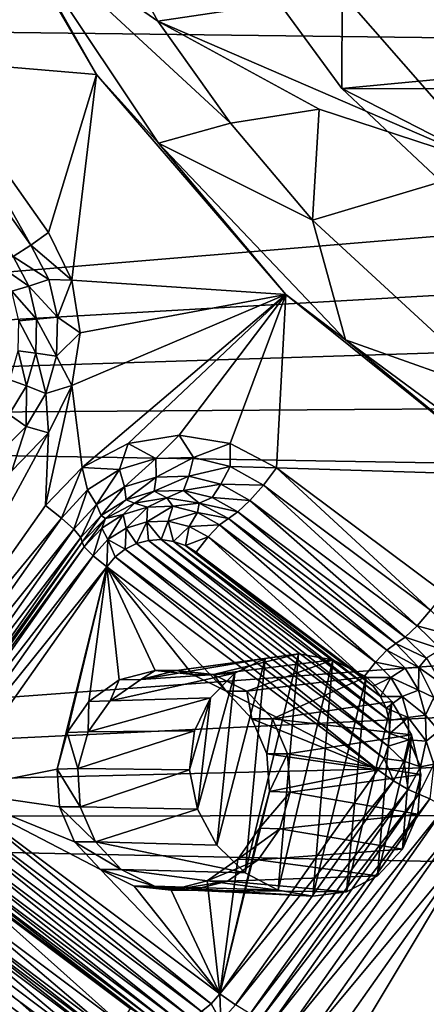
# Model space of a CAD drawing. Header units: metres. Extents: x -237 to 25, y -25 to 25.
# Tile 7 of 165: x -226.36 to -224.45, y -8.81 to -4.19. Entities that reach past the tile are written whole.
import ezdxf

# ---------------------------------------------------------------- set-up
doc = ezdxf.new("R2010")
doc.units = ezdxf.units.M
doc.layers.add('solid_10481232', color=7, linetype='CONTINUOUS')

msp = doc.modelspace()

# ---------------------------------------------------------------- linework, layer by layer
at = {"layer": 'solid_10481232'}
for points in [[(-226.284027, -3.161067, 87.079498), (-225.714462, -4.199162, 86.937492), (-226.421112, -3.708072, 85.363831)], [(-224.849518, -4.069037, 86.721832), (-225.714462, -4.199162, 86.937492), (-226.284027, -3.161067, 87.079498)], [(-226.797516, -4.38144, 85.350739), (-226.690857, -3.267481, 85.324142), (-226.001709, -4.448586, 85.152321)], [(-226.421112, -3.708072, 85.363831), (-226.001709, -4.448586, 85.152321), (-226.690857, -3.267481, 85.324142)], [(-225.572693, -3.52746, 85.364845), (-224.849701, -4.513992, 85.184586), (-224.849518, -4.069037, 86.721832)], [(-225.572693, -3.52746, 85.364845), (-214.523148, -3.534873, 82.609886), (-224.849701, -4.513992, 85.184586)], [(-224.849701, -4.513992, 85.184586), (-214.523148, -3.534873, 82.609886), (-215.246994, -4.520023, 82.790359)], [(-226.421112, -3.708072, 85.363831), (-225.710175, -4.77138, 85.186569), (-226.001709, -4.448586, 85.152321)], [(-225.373154, -4.67687, 86.855171), (-225.710175, -4.77138, 85.186569), (-226.421112, -3.708072, 85.363831)], [(-225.714462, -4.199162, 86.937492), (-225.373154, -4.67687, 86.855171), (-226.421112, -3.708072, 85.363831)], [(-214.643524, -4.395231, 180.624695), (-214.787689, -3.866384, 180.660629), (-235.711258, -4.138214, 96.438278)], [(-224.849518, -4.069037, 86.721832), (-224.139801, -4.879439, 86.544884), (-225.714462, -4.199162, 86.937492)], [(-224.849701, -4.513992, 85.184586), (-224.139801, -4.879439, 86.544884), (-224.849518, -4.069037, 86.721832)], [(-214.643524, -4.395231, 180.624695), (-235.711258, -4.138214, 96.438278), (-235.036087, -6.092565, 96.269989)], [(-224.95639, -4.611234, 86.748482), (-225.373154, -4.67687, 86.855171), (-225.714462, -4.199162, 86.937492)], [(-224.139801, -4.879439, 86.544884), (-224.95639, -4.611234, 86.748482), (-225.714462, -4.199162, 86.937492)], [(-226.880798, -4.440638, 85.353554), (-226.797516, -4.38144, 85.350739), (-226.310471, -5.249654, 85.211357)], [(-226.227188, -5.190456, 85.208542), (-226.797516, -4.38144, 85.350739), (-226.001709, -4.448586, 85.152321)], [(-226.310471, -5.249654, 85.211357), (-226.797516, -4.38144, 85.350739), (-226.227188, -5.190456, 85.208542)], [(-214.481216, -4.91782, 180.584244), (-214.643524, -4.395231, 180.624695), (-235.036087, -6.092565, 96.269989)], [(-226.880798, -4.440638, 85.353554), (-226.310471, -5.249654, 85.211357), (-226.392578, -5.302028, 85.180016)], [(-226.116699, -5.414333, 85.180992), (-226.227188, -5.190456, 85.208542), (-226.001709, -4.448586, 85.152321)], [(-226.116699, -5.414333, 85.180992), (-226.001709, -4.448586, 85.152321), (-225.113678, -5.481522, 84.930908)], [(-225.710175, -4.77138, 85.186569), (-225.113678, -5.481522, 84.930908), (-226.001709, -4.448586, 85.152321)], [(-224.849701, -4.513992, 85.184586), (-223.962814, -5.347099, 84.963455), (-224.139801, -4.879439, 86.544884)], [(-224.849701, -4.513992, 85.184586), (-215.246994, -4.520023, 82.790359), (-223.962814, -5.347099, 84.963455)], [(-224.95639, -4.611234, 86.748482), (-224.988571, -5.131973, 86.769295), (-225.373154, -4.67687, 86.855171)], [(-224.139801, -4.879439, 86.544884), (-224.988571, -5.131973, 86.769295), (-224.95639, -4.611234, 86.748482)], [(-225.373154, -4.67687, 86.855171), (-224.988571, -5.131973, 86.769295), (-225.710175, -4.77138, 85.186569)], [(-225.710175, -4.77138, 85.186569), (-224.832794, -5.693244, 84.967819), (-225.113678, -5.481522, 84.930908)], [(-224.988571, -5.131973, 86.769295), (-224.832794, -5.693244, 84.967819), (-225.710175, -4.77138, 85.186569)], [(-224.139801, -4.879439, 86.544884), (-224.093445, -5.956494, 86.590263), (-224.988571, -5.131973, 86.769295)], [(-214.300674, -5.434528, 180.539246), (-214.481216, -4.91782, 180.584244), (-235.036087, -6.092565, 96.269989)], [(-224.988571, -5.131973, 86.769295), (-224.093445, -5.956494, 86.590263), (-224.832794, -5.693244, 84.967819)], [(-226.310471, -5.249654, 85.211357), (-226.227188, -5.190456, 85.208542), (-226.116699, -5.414333, 85.180992)], [(-226.310471, -5.249654, 85.211357), (-226.225952, -5.410083, 85.190285), (-226.392578, -5.302028, 85.180016)], [(-226.310471, -5.249654, 85.211357), (-226.116699, -5.414333, 85.180992), (-226.225952, -5.410083, 85.190285)], [(-226.392578, -5.302028, 85.180016), (-226.318817, -5.442015, 85.161629), (-226.463882, -5.341425, 85.118134)], [(-226.225952, -5.410083, 85.190285), (-226.318817, -5.442015, 85.161629), (-226.392578, -5.302028, 85.180016)], [(-226.318817, -5.442015, 85.161629), (-226.398239, -5.466035, 85.101768), (-226.463882, -5.341425, 85.118134)], [(-214.101959, -5.944853, 180.489716), (-214.300674, -5.434528, 180.539246), (-235.036087, -6.092565, 96.269989)], [(-226.318817, -5.442015, 85.161629), (-226.282745, -5.596903, 85.152634), (-226.398239, -5.466035, 85.101768)], [(-226.225952, -5.410083, 85.190285), (-226.184601, -5.587589, 85.179977), (-226.318817, -5.442015, 85.161629)], [(-226.184601, -5.587589, 85.179977), (-226.282745, -5.596903, 85.152634), (-226.318817, -5.442015, 85.161629)], [(-226.225952, -5.410083, 85.190285), (-226.116699, -5.414333, 85.180992), (-226.184601, -5.587589, 85.179977)], [(-226.184601, -5.587589, 85.179977), (-226.116699, -5.414333, 85.180992), (-226.078964, -5.661307, 85.171585)], [(-226.078964, -5.661307, 85.171585), (-226.116699, -5.414333, 85.180992), (-225.113678, -5.481522, 84.930908)], [(-226.282745, -5.596903, 85.152634), (-226.366119, -5.603909, 85.093758), (-226.398239, -5.466035, 85.101768)], [(-226.116776, -5.9073, 85.181007), (-226.078964, -5.661307, 85.171585), (-225.113678, -5.481522, 84.930908)], [(-226.068802, -6.29292, 85.169044), (-226.116776, -5.9073, 85.181007), (-225.113678, -5.481522, 84.930908)], [(-225.852539, -6.179614, 85.115128), (-226.068802, -6.29292, 85.169044), (-225.113678, -5.481522, 84.930908)], [(-225.613861, -6.140653, 85.055618), (-225.852539, -6.179614, 85.115128), (-225.113678, -5.481522, 84.930908)], [(-225.374222, -6.179543, 84.995872), (-225.613861, -6.140653, 85.055618), (-225.113678, -5.481522, 84.930908)], [(-225.156998, -6.293418, 84.941711), (-225.374222, -6.179543, 84.995872), (-225.113678, -5.481522, 84.930908)], [(-225.156998, -6.293418, 84.941711), (-225.113678, -5.481522, 84.930908), (-224.058655, -6.328978, 84.667862)], [(-224.832794, -5.693244, 84.967819), (-224.058655, -6.328978, 84.667862), (-225.113678, -5.481522, 84.930908)], [(-226.184601, -5.587589, 85.179977), (-226.18924, -5.770077, 85.181129), (-226.282745, -5.596903, 85.152634)], [(-226.184601, -5.587589, 85.179977), (-226.078964, -5.661307, 85.171585), (-226.18924, -5.770077, 85.181129)], [(-226.286789, -5.756139, 85.153641), (-226.36972, -5.745653, 85.094658), (-226.366119, -5.603909, 85.093758)], [(-226.282745, -5.596903, 85.152634), (-226.286789, -5.756139, 85.153641), (-226.366119, -5.603909, 85.093758)], [(-226.18924, -5.770077, 85.181129), (-226.286789, -5.756139, 85.153641), (-226.282745, -5.596903, 85.152634)], [(-226.18924, -5.770077, 85.181129), (-226.078964, -5.661307, 85.171585), (-226.116776, -5.9073, 85.181007)], [(-224.832794, -5.693244, 84.967819), (-223.815002, -6.446337, 84.71405), (-224.058655, -6.328978, 84.667862)], [(-224.093445, -5.956494, 86.590263), (-223.815002, -6.446337, 84.71405), (-224.832794, -5.693244, 84.967819)], [(-226.330688, -5.908869, 85.164581), (-226.408798, -5.881607, 85.104401), (-226.36972, -5.745653, 85.094658)], [(-226.286789, -5.756139, 85.153641), (-226.330688, -5.908869, 85.164581), (-226.36972, -5.745653, 85.094658)], [(-226.239548, -5.94511, 85.193672), (-226.330688, -5.908869, 85.164581), (-226.286789, -5.756139, 85.153641)], [(-226.18924, -5.770077, 85.181129), (-226.239548, -5.94511, 85.193672), (-226.286789, -5.756139, 85.153641)], [(-226.18924, -5.770077, 85.181129), (-226.116776, -5.9073, 85.181007), (-226.239548, -5.94511, 85.193672)], [(-226.330688, -5.908869, 85.164581), (-226.411438, -6.044686, 85.184723), (-226.408798, -5.881607, 85.104401)], [(-226.332092, -6.10076, 85.216751), (-226.411438, -6.044686, 85.184723), (-226.330688, -5.908869, 85.164581)], [(-226.239548, -5.94511, 85.193672), (-226.332092, -6.10076, 85.216751), (-226.330688, -5.908869, 85.164581)], [(-226.241241, -6.470403, 85.212044), (-226.226715, -6.130169, 85.20842), (-226.116776, -5.9073, 85.181007)], [(-226.068802, -6.29292, 85.169044), (-226.241241, -6.470403, 85.212044), (-226.116776, -5.9073, 85.181007)], [(-226.239548, -5.94511, 85.193672), (-226.116776, -5.9073, 85.181007), (-226.226715, -6.130169, 85.20842)], [(-213.885437, -6.447666, 180.435745), (-214.101959, -5.944853, 180.489716), (-235.036087, -6.092565, 96.269989)], [(-226.239548, -5.94511, 85.193672), (-226.226715, -6.130169, 85.20842), (-226.332092, -6.10076, 85.216751)], [(-226.332092, -6.10076, 85.216751), (-226.460571, -6.22642, 85.248787), (-226.411438, -6.044686, 85.184723)], [(-213.885437, -6.447666, 180.435745), (-235.036087, -6.092565, 96.269989), (-234.108414, -7.937354, 96.03875)], [(-226.982666, -7.522125, 85.396904), (-226.398926, -6.307899, 85.251358), (-226.226715, -6.130169, 85.20842)], [(-226.241241, -6.470403, 85.212044), (-226.982666, -7.522125, 85.396904), (-226.226715, -6.130169, 85.20842)], [(-226.332092, -6.10076, 85.216751), (-226.398926, -6.307899, 85.251358), (-226.460571, -6.22642, 85.248787)], [(-226.332092, -6.10076, 85.216751), (-226.226715, -6.130169, 85.20842), (-226.398926, -6.307899, 85.251358)], [(-225.723618, -6.249954, 85.065041), (-225.852539, -6.179614, 85.115128), (-225.613861, -6.140653, 85.055618)], [(-225.723618, -6.249954, 85.065041), (-225.613861, -6.140653, 85.055618), (-225.546539, -6.245175, 85.020889)], [(-225.546539, -6.245175, 85.020889), (-225.613861, -6.140653, 85.055618), (-225.374222, -6.179543, 84.995872)], [(-225.893448, -6.301801, 85.107384), (-226.068802, -6.29292, 85.169044), (-225.852539, -6.179614, 85.115128)], [(-225.893448, -6.301801, 85.107384), (-225.852539, -6.179614, 85.115128), (-225.723618, -6.249954, 85.065041)], [(-225.546539, -6.245175, 85.020889), (-225.374222, -6.179543, 84.995872), (-225.374313, -6.287791, 84.977951)], [(-225.374313, -6.287791, 84.977951), (-225.374222, -6.179543, 84.995872), (-225.156998, -6.293418, 84.941711)], [(-225.893448, -6.301801, 85.107384), (-225.723618, -6.249954, 85.065041), (-225.870438, -6.383201, 85.049835)], [(-225.723618, -6.249954, 85.065041), (-225.722244, -6.33796, 85.012886), (-225.870438, -6.383201, 85.049835)], [(-225.723618, -6.249954, 85.065041), (-225.546539, -6.245175, 85.020889), (-225.722244, -6.33796, 85.012886)], [(-225.546539, -6.245175, 85.020889), (-225.567749, -6.33379, 84.974365), (-225.722244, -6.33796, 85.012886)], [(-225.546539, -6.245175, 85.020889), (-225.374313, -6.287791, 84.977951), (-225.567749, -6.33379, 84.974365)], [(-226.166397, -6.529601, 85.175438), (-226.241241, -6.470403, 85.212044), (-226.068802, -6.29292, 85.169044)], [(-226.166397, -6.529601, 85.175438), (-226.068802, -6.29292, 85.169044), (-226.044479, -6.397183, 85.145035)], [(-226.044479, -6.397183, 85.145035), (-226.068802, -6.29292, 85.169044), (-225.893448, -6.301801, 85.107384)], [(-226.044479, -6.397183, 85.145035), (-225.893448, -6.301801, 85.107384), (-226.002228, -6.46643, 85.082687)], [(-225.893448, -6.301801, 85.107384), (-225.870438, -6.383201, 85.049835), (-226.002228, -6.46643, 85.082687)], [(-225.374313, -6.287791, 84.977951), (-225.41745, -6.370976, 84.93689), (-225.567749, -6.33379, 84.974365)], [(-225.374313, -6.287791, 84.977951), (-225.218643, -6.374897, 84.93914), (-225.41745, -6.370976, 84.93689)], [(-225.374313, -6.287791, 84.977951), (-225.156998, -6.293418, 84.941711), (-225.218643, -6.374897, 84.93914)], [(-225.218643, -6.374897, 84.93914), (-225.156998, -6.293418, 84.941711), (-224.433655, -6.962682, 84.743416)], [(-224.372009, -6.881203, 84.745987), (-225.156998, -6.293418, 84.941711), (-224.058655, -6.328978, 84.667862)], [(-224.433655, -6.962682, 84.743416), (-225.156998, -6.293418, 84.941711), (-224.372009, -6.881203, 84.745987)], [(-225.870438, -6.383201, 85.049835), (-225.722244, -6.33796, 85.012886), (-225.862686, -6.444434, 84.968239)], [(-225.722244, -6.33796, 85.012886), (-225.730774, -6.404162, 84.935349), (-225.862686, -6.444434, 84.968239)], [(-225.567749, -6.33379, 84.974365), (-225.593246, -6.400451, 84.901062), (-225.730774, -6.404162, 84.935349)], [(-225.722244, -6.33796, 85.012886), (-225.567749, -6.33379, 84.974365), (-225.730774, -6.404162, 84.935349)], [(-225.567749, -6.33379, 84.974365), (-225.41745, -6.370976, 84.93689), (-225.593246, -6.400451, 84.901062)], [(-225.41745, -6.370976, 84.93689), (-225.459457, -6.433551, 84.867706), (-225.593246, -6.400451, 84.901062)], [(-225.41745, -6.370976, 84.93689), (-225.281631, -6.446982, 84.903023), (-225.459457, -6.433551, 84.867706)], [(-225.41745, -6.370976, 84.93689), (-225.218643, -6.374897, 84.93914), (-225.281631, -6.446982, 84.903023)], [(-225.281631, -6.446982, 84.903023), (-225.218643, -6.374897, 84.93914), (-224.496643, -7.034768, 84.707306)], [(-225.218643, -6.374897, 84.93914), (-224.433655, -6.962682, 84.743416), (-224.496643, -7.034768, 84.707306)], [(-226.166397, -6.529601, 85.175438), (-226.044479, -6.397183, 85.145035), (-226.108612, -6.581975, 85.109215)], [(-226.044479, -6.397183, 85.145035), (-226.002228, -6.46643, 85.082687), (-226.108612, -6.581975, 85.109215)], [(-226.002228, -6.46643, 85.082687), (-225.870438, -6.383201, 85.049835), (-225.979996, -6.51852, 84.99749)], [(-225.870438, -6.383201, 85.049835), (-225.862686, -6.444434, 84.968239), (-225.979996, -6.51852, 84.99749)], [(-225.862686, -6.444434, 84.968239), (-225.730774, -6.404162, 84.935349), (-225.823059, -6.459339, 84.860428)], [(-225.730774, -6.404162, 84.935349), (-225.67131, -6.43457, 84.822594), (-225.823059, -6.459339, 84.860428)], [(-225.730774, -6.404162, 84.935349), (-225.593246, -6.400451, 84.901062), (-225.67131, -6.43457, 84.822594)], [(-225.593246, -6.400451, 84.901062), (-225.519577, -6.459339, 84.784767), (-225.67131, -6.43457, 84.822594)], [(-225.593246, -6.400451, 84.901062), (-225.459457, -6.433551, 84.867706), (-225.519577, -6.459339, 84.784767)], [(-213.650879, -6.943264, 180.377274), (-213.885437, -6.447666, 180.435745), (-234.108414, -7.937354, 96.03875)], [(-226.108612, -6.581975, 85.109215), (-226.002228, -6.46643, 85.082687), (-226.074707, -6.621372, 85.021103)], [(-226.002228, -6.46643, 85.082687), (-225.979996, -6.51852, 84.99749), (-226.074707, -6.621372, 85.021103)], [(-225.979996, -6.51852, 84.99749), (-225.862686, -6.444434, 84.968239), (-225.95993, -6.531219, 84.894554)], [(-225.862686, -6.444434, 84.968239), (-225.823059, -6.459339, 84.860428), (-225.95993, -6.531219, 84.894554)], [(-225.876068, -6.512708, 84.788925), (-225.95993, -6.531219, 84.894554), (-225.823059, -6.459339, 84.860428)], [(-225.876068, -6.512708, 84.788925), (-225.823059, -6.459339, 84.860428), (-225.762314, -6.477977, 84.760559)], [(-225.762314, -6.477977, 84.760559), (-225.823059, -6.459339, 84.860428), (-225.67131, -6.43457, 84.822594)], [(-225.762314, -6.477977, 84.760559), (-225.67131, -6.43457, 84.822594), (-225.643692, -6.474776, 84.730988)], [(-225.643692, -6.474776, 84.730988), (-225.67131, -6.43457, 84.822594), (-225.519577, -6.459339, 84.784767)], [(-225.643692, -6.474776, 84.730988), (-225.519577, -6.459339, 84.784767), (-225.52832, -6.503323, 84.702217)], [(-225.52832, -6.503323, 84.702217), (-225.519577, -6.459339, 84.784767), (-225.382706, -6.531219, 84.750633)], [(-225.459457, -6.433551, 84.867706), (-225.338562, -6.501209, 84.837563), (-225.519577, -6.459339, 84.784767)], [(-225.519577, -6.459339, 84.784767), (-225.338562, -6.501209, 84.837563), (-225.382706, -6.531219, 84.750633)], [(-225.459457, -6.433551, 84.867706), (-225.281631, -6.446982, 84.903023), (-225.338562, -6.501209, 84.837563)], [(-225.338562, -6.501209, 84.837563), (-225.281631, -6.446982, 84.903023), (-224.553574, -7.088994, 84.641838)], [(-225.281631, -6.446982, 84.903023), (-224.496643, -7.034768, 84.707306), (-224.553574, -7.088994, 84.641838)], [(-226.166397, -6.529601, 85.175438), (-226.982666, -7.522125, 85.396904), (-226.241241, -6.470403, 85.212044)], [(-225.977234, -6.5766, 84.814148), (-225.95993, -6.531219, 84.894554), (-225.876068, -6.512708, 84.788925)], [(-225.977234, -6.5766, 84.814148), (-225.876068, -6.512708, 84.788925), (-225.948257, -6.631125, 84.747856)], [(-225.876068, -6.512708, 84.788925), (-225.862244, -6.576803, 84.72641), (-225.948257, -6.631125, 84.747856)], [(-225.876068, -6.512708, 84.788925), (-225.762314, -6.477977, 84.760559), (-225.862244, -6.576803, 84.72641)], [(-225.762314, -6.477977, 84.760559), (-225.765518, -6.547275, 84.702293), (-225.862244, -6.576803, 84.72641)], [(-225.643692, -6.474776, 84.730988), (-225.664673, -6.544553, 84.677147), (-225.765518, -6.547275, 84.702293)], [(-225.762314, -6.477977, 84.760559), (-225.643692, -6.474776, 84.730988), (-225.765518, -6.547275, 84.702293)], [(-225.643692, -6.474776, 84.730988), (-225.52832, -6.503323, 84.702217), (-225.664673, -6.544553, 84.677147)], [(-225.52832, -6.503323, 84.702217), (-225.566589, -6.568823, 84.652695), (-225.664673, -6.544553, 84.677147)], [(-225.52832, -6.503323, 84.702217), (-225.424057, -6.561671, 84.676224), (-225.566589, -6.568823, 84.652695)], [(-225.52832, -6.503323, 84.702217), (-225.382706, -6.531219, 84.750633), (-225.424057, -6.561671, 84.676224)], [(-225.338562, -6.501209, 84.837563), (-224.597717, -7.119005, 84.554916), (-225.382706, -6.531219, 84.750633)], [(-225.338562, -6.501209, 84.837563), (-224.553574, -7.088994, 84.641838), (-224.597717, -7.119005, 84.554916)], [(-226.907822, -7.581323, 85.360298), (-226.982666, -7.522125, 85.396904), (-226.166397, -6.529601, 85.175438)], [(-226.907822, -7.581323, 85.360298), (-226.166397, -6.529601, 85.175438), (-226.108612, -6.581975, 85.109215)], [(-226.074707, -6.621372, 85.021103), (-225.979996, -6.51852, 84.99749), (-226.068573, -6.643176, 84.921646)], [(-225.979996, -6.51852, 84.99749), (-225.95993, -6.531219, 84.894554), (-226.068573, -6.643176, 84.921646)], [(-226.058914, -6.6653, 84.834511), (-226.068573, -6.643176, 84.921646), (-225.95993, -6.531219, 84.894554)], [(-226.058914, -6.6653, 84.834511), (-225.95993, -6.531219, 84.894554), (-225.977234, -6.5766, 84.814148)], [(-225.862244, -6.576803, 84.72641), (-225.765518, -6.547275, 84.702293), (-225.813889, -6.649606, 84.693245)], [(-225.765518, -6.547275, 84.702293), (-225.757095, -6.634412, 84.679085), (-225.813889, -6.649606, 84.693245)], [(-225.765518, -6.547275, 84.702293), (-225.664673, -6.544553, 84.677147), (-225.698532, -6.630773, 84.664482)], [(-225.765518, -6.547275, 84.702293), (-225.698532, -6.630773, 84.664482), (-225.757095, -6.634412, 84.679085)], [(-225.664673, -6.544553, 84.677147), (-225.639954, -6.639088, 84.649879), (-225.698532, -6.630773, 84.664482)], [(-225.664673, -6.544553, 84.677147), (-225.566589, -6.568823, 84.652695), (-225.639954, -6.639088, 84.649879)], [(-225.424057, -6.561671, 84.676224), (-225.382706, -6.531219, 84.750633), (-224.639069, -7.149456, 84.480499)], [(-225.382706, -6.531219, 84.750633), (-224.597717, -7.119005, 84.554916), (-224.639069, -7.149456, 84.480499)], [(-226.850037, -7.633697, 85.294075), (-226.907822, -7.581323, 85.360298), (-226.108612, -6.581975, 85.109215)], [(-226.850037, -7.633697, 85.294075), (-226.108612, -6.581975, 85.109215), (-226.074707, -6.621372, 85.021103)], [(-226.058914, -6.6653, 84.834511), (-225.977234, -6.5766, 84.814148), (-226.0177, -6.70654, 84.765167)], [(-225.977234, -6.5766, 84.814148), (-225.948257, -6.631125, 84.747856), (-226.0177, -6.70654, 84.765167)], [(-225.948257, -6.631125, 84.747856), (-225.862244, -6.576803, 84.72641), (-225.867096, -6.676172, 84.706512)], [(-225.862244, -6.576803, 84.72641), (-225.813889, -6.649606, 84.693245), (-225.867096, -6.676172, 84.706512)], [(-225.566589, -6.568823, 84.652695), (-225.584763, -6.658757, 84.636116), (-225.639954, -6.639088, 84.649879)], [(-225.566589, -6.568823, 84.652695), (-225.477936, -6.618432, 84.630585), (-225.584763, -6.658757, 84.636116)], [(-225.566589, -6.568823, 84.652695), (-225.424057, -6.561671, 84.676224), (-225.477936, -6.618432, 84.630585)], [(-225.477936, -6.618432, 84.630585), (-225.424057, -6.561671, 84.676224), (-224.692947, -7.206217, 84.434868)], [(-225.424057, -6.561671, 84.676224), (-224.639069, -7.149456, 84.480499), (-224.692947, -7.206217, 84.434868)], [(-226.816116, -7.673094, 85.205956), (-226.850037, -7.633697, 85.294075), (-226.074707, -6.621372, 85.021103)], [(-226.816116, -7.673094, 85.205956), (-226.074707, -6.621372, 85.021103), (-226.068573, -6.643176, 84.921646)], [(-226.816116, -7.673094, 85.205956), (-226.068573, -6.643176, 84.921646), (-226.809998, -7.694898, 85.106499)], [(-226.809998, -7.694898, 85.106499), (-226.068573, -6.643176, 84.921646), (-226.058914, -6.6653, 84.834511)], [(-226.0177, -6.70654, 84.765167), (-225.948257, -6.631125, 84.747856), (-225.953445, -6.758358, 84.728043)], [(-225.948257, -6.631125, 84.747856), (-225.913681, -6.712452, 84.718124), (-225.953445, -6.758358, 84.728043)], [(-225.948257, -6.631125, 84.747856), (-225.867096, -6.676172, 84.706512), (-225.913681, -6.712452, 84.718124)], [(-225.867096, -6.676172, 84.706512), (-225.813889, -6.649606, 84.693245), (-224.632446, -7.60064, 84.398682)], [(-225.813889, -6.649606, 84.693245), (-225.757095, -6.634412, 84.679085), (-224.62439, -7.540267, 84.396667)], [(-225.813889, -6.649606, 84.693245), (-224.62439, -7.540267, 84.396667), (-224.632446, -7.60064, 84.398682)], [(-225.757095, -6.634412, 84.679085), (-225.698532, -6.630773, 84.664482), (-224.627914, -7.479907, 84.397552)], [(-225.757095, -6.634412, 84.679085), (-224.627914, -7.479907, 84.397552), (-224.62439, -7.540267, 84.396667)], [(-225.698532, -6.630773, 84.664482), (-224.642654, -7.421379, 84.401222), (-224.627914, -7.479907, 84.397552)], [(-225.698532, -6.630773, 84.664482), (-225.639954, -6.639088, 84.649879), (-224.642654, -7.421379, 84.401222)], [(-225.639954, -6.639088, 84.649879), (-224.668442, -7.366534, 84.407654), (-224.642654, -7.421379, 84.401222)], [(-225.639954, -6.639088, 84.649879), (-225.584763, -6.658757, 84.636116), (-224.668442, -7.366534, 84.407654)], [(-225.477936, -6.618432, 84.630585), (-225.533173, -6.689754, 84.623253), (-225.584763, -6.658757, 84.636116)], [(-225.477936, -6.618432, 84.630585), (-224.748184, -7.277539, 84.427536), (-225.533173, -6.689754, 84.623253)], [(-225.477936, -6.618432, 84.630585), (-224.692947, -7.206217, 84.434868), (-224.748184, -7.277539, 84.427536)], [(-226.800339, -7.717022, 85.019363), (-226.809998, -7.694898, 85.106499), (-226.058914, -6.6653, 84.834511)], [(-226.800339, -7.717022, 85.019363), (-226.058914, -6.6653, 84.834511), (-226.0177, -6.70654, 84.765167)], [(-225.913681, -6.712452, 84.718124), (-225.867096, -6.676172, 84.706512), (-224.651535, -7.657516, 84.403442)], [(-225.867096, -6.676172, 84.706512), (-224.632446, -7.60064, 84.398682), (-224.651535, -7.657516, 84.403442)], [(-225.584763, -6.658757, 84.636116), (-224.703644, -7.318525, 84.416428), (-224.668442, -7.366534, 84.407654)], [(-225.584763, -6.658757, 84.636116), (-225.533173, -6.689754, 84.623253), (-224.703644, -7.318525, 84.416428)], [(-225.533173, -6.689754, 84.623253), (-224.748184, -7.277539, 84.427536), (-224.703644, -7.318525, 84.416428)], [(-226.759125, -7.758262, 84.950027), (-226.800339, -7.717022, 85.019363), (-226.0177, -6.70654, 84.765167)], [(-226.759125, -7.758262, 84.950027), (-226.0177, -6.70654, 84.765167), (-225.953445, -6.758358, 84.728043)], [(-225.953445, -6.758358, 84.728043), (-225.913681, -6.712452, 84.718124), (-224.68161, -7.71069, 84.410934)], [(-225.913681, -6.712452, 84.718124), (-224.651535, -7.657516, 84.403442), (-224.68161, -7.71069, 84.410934)], [(-226.759125, -7.758262, 84.950027), (-225.953445, -6.758358, 84.728043), (-226.69487, -7.81008, 84.912903)], [(-226.186966, -7.707708, 84.786263), (-226.69487, -7.81008, 84.912903), (-225.953445, -6.758358, 84.728043)], [(-226.139572, -7.535398, 84.774452), (-226.186966, -7.707708, 84.786263), (-225.953445, -6.758358, 84.728043)], [(-226.038254, -7.390426, 84.749184), (-226.139572, -7.535398, 84.774452), (-225.953445, -6.758358, 84.728043)], [(-225.894623, -7.289517, 84.713371), (-226.038254, -7.390426, 84.749184), (-225.953445, -6.758358, 84.728043)], [(-225.393539, -7.342342, 84.58844), (-225.953445, -6.758358, 84.728043), (-224.68161, -7.71069, 84.410934)], [(-225.551239, -7.263378, 84.627762), (-225.953445, -6.758358, 84.728043), (-225.393539, -7.342342, 84.58844)], [(-225.725845, -7.245177, 84.671295), (-225.894623, -7.289517, 84.713371), (-225.953445, -6.758358, 84.728043)], [(-225.551239, -7.263378, 84.627762), (-225.725845, -7.245177, 84.671295), (-225.953445, -6.758358, 84.728043)], [(-213.398087, -7.431726, 180.314255), (-213.650879, -6.943264, 180.377274), (-234.108414, -7.937354, 96.03875)], [(-224.433655, -6.962682, 84.743416), (-224.305176, -7.088341, 84.71138), (-224.496643, -7.034768, 84.707306)], [(-224.496643, -7.034768, 84.707306), (-224.384537, -7.144416, 84.679352), (-224.553574, -7.088994, 84.641838)], [(-224.305176, -7.088341, 84.71138), (-224.384537, -7.144416, 84.679352), (-224.496643, -7.034768, 84.707306)], [(-224.553574, -7.088994, 84.641838), (-224.453766, -7.186597, 84.616959), (-224.597717, -7.119005, 84.554916)], [(-224.384537, -7.144416, 84.679352), (-224.453766, -7.186597, 84.616959), (-224.553574, -7.088994, 84.641838)], [(-224.639069, -7.149456, 84.480499), (-224.553009, -7.23363, 84.459045), (-224.692947, -7.206217, 84.434868)], [(-224.639069, -7.149456, 84.480499), (-224.597717, -7.119005, 84.554916), (-224.489075, -7.230961, 84.527832)], [(-224.639069, -7.149456, 84.480499), (-224.489075, -7.230961, 84.527832), (-224.553009, -7.23363, 84.459045)], [(-224.453766, -7.186597, 84.616959), (-224.489075, -7.230961, 84.527832), (-224.597717, -7.119005, 84.554916)], [(-225.794006, -7.287854, 85.102081), (-225.210205, -7.188101, 87.149757), (-225.352554, -7.258192, 87.21698)], [(-225.794006, -7.287854, 85.102081), (-225.625534, -7.244862, 85.05928), (-225.210205, -7.188101, 87.149757)], [(-225.625534, -7.244862, 85.05928), (-225.053177, -7.166459, 87.092087), (-225.210205, -7.188101, 87.149757)], [(-225.625534, -7.244862, 85.05928), (-225.452881, -7.263777, 85.015678), (-225.053177, -7.166459, 87.092087)], [(-225.452881, -7.263777, 85.015678), (-224.892456, -7.194428, 87.047203), (-225.053177, -7.166459, 87.092087)], [(-225.452881, -7.263777, 85.015678), (-225.296768, -7.342342, 84.976563), (-224.892456, -7.194428, 87.047203)], [(-225.436874, -8.064371, 87.507858), (-225.210205, -7.188101, 87.149757), (-225.303802, -8.194646, 87.508003)], [(-225.436874, -8.064371, 87.507858), (-225.352554, -7.258192, 87.21698), (-225.210205, -7.188101, 87.149757)], [(-225.053177, -7.166459, 87.092087), (-225.149307, -8.275031, 87.482887), (-225.303802, -8.194646, 87.508003)], [(-225.210205, -7.188101, 87.149757), (-225.053177, -7.166459, 87.092087), (-225.303802, -8.194646, 87.508003)], [(-224.892456, -7.194428, 87.047203), (-225.296768, -7.342342, 84.976563), (-224.736893, -7.274523, 87.018463)], [(-225.053177, -7.166459, 87.092087), (-224.892456, -7.194428, 87.047203), (-225.149307, -8.275031, 87.482887)], [(-224.892456, -7.194428, 87.047203), (-224.986832, -8.304431, 87.436371), (-225.149307, -8.275031, 87.482887)], [(-224.892456, -7.194428, 87.047203), (-224.736893, -7.274523, 87.018463), (-224.986832, -8.304431, 87.436371)], [(-224.692947, -7.206217, 84.434868), (-224.619766, -7.277783, 84.416626), (-224.748184, -7.277539, 84.427536)], [(-224.553009, -7.23363, 84.459045), (-224.619766, -7.277783, 84.416626), (-224.692947, -7.206217, 84.434868)], [(-224.453766, -7.186597, 84.616959), (-224.381882, -7.307495, 84.599037), (-224.489075, -7.230961, 84.527832)], [(-225.794006, -7.287854, 85.102081), (-225.894623, -7.289517, 84.713371), (-225.725845, -7.245177, 84.671295)], [(-225.794006, -7.287854, 85.102081), (-225.725845, -7.245177, 84.671295), (-225.625534, -7.244862, 85.05928)], [(-225.625534, -7.244862, 85.05928), (-225.725845, -7.245177, 84.671295), (-225.551239, -7.263378, 84.627762)], [(-225.625534, -7.244862, 85.05928), (-225.551239, -7.263378, 84.627762), (-225.452881, -7.263777, 85.015678)], [(-224.553009, -7.23363, 84.459045), (-224.491013, -7.337893, 84.443588), (-224.619766, -7.277783, 84.416626)], [(-224.553009, -7.23363, 84.459045), (-224.489075, -7.230961, 84.527832), (-224.491013, -7.337893, 84.443588)], [(-224.491013, -7.337893, 84.443588), (-224.489075, -7.230961, 84.527832), (-224.419342, -7.372035, 84.510445)], [(-224.381882, -7.307495, 84.599037), (-224.419342, -7.372035, 84.510445), (-224.489075, -7.230961, 84.527832)], [(-225.938156, -7.387645, 85.13887), (-226.038254, -7.390426, 84.749184), (-225.894623, -7.289517, 84.713371)], [(-225.938156, -7.387645, 85.13887), (-225.352554, -7.258192, 87.21698), (-225.467239, -7.373085, 87.289513)], [(-225.938156, -7.387645, 85.13887), (-225.794006, -7.287854, 85.102081), (-225.352554, -7.258192, 87.21698)], [(-225.938156, -7.387645, 85.13887), (-225.894623, -7.289517, 84.713371), (-225.794006, -7.287854, 85.102081)], [(-225.452881, -7.263777, 85.015678), (-225.551239, -7.263378, 84.627762), (-225.393539, -7.342342, 84.58844)], [(-225.528458, -7.896227, 87.480782), (-225.467239, -7.373085, 87.289513), (-225.352554, -7.258192, 87.21698)], [(-225.436874, -8.064371, 87.507858), (-225.528458, -7.896227, 87.480782), (-225.352554, -7.258192, 87.21698)], [(-225.452881, -7.263777, 85.015678), (-225.393539, -7.342342, 84.58844), (-225.296768, -7.342342, 84.976563)], [(-224.736893, -7.274523, 87.018463), (-225.296768, -7.342342, 84.976563), (-225.175613, -7.471654, 84.946548)], [(-224.61557, -7.39042, 87.011292), (-224.736893, -7.274523, 87.018463), (-225.175613, -7.471654, 84.946548)], [(-224.986832, -8.304431, 87.436371), (-224.736893, -7.274523, 87.018463), (-224.828613, -8.282818, 87.372955)], [(-224.828613, -8.282818, 87.372955), (-224.736893, -7.274523, 87.018463), (-224.61557, -7.39042, 87.011292)], [(-224.619766, -7.277783, 84.416626), (-224.703644, -7.318525, 84.416428), (-224.748184, -7.277539, 84.427536)], [(-224.619766, -7.277783, 84.416626), (-224.668442, -7.366534, 84.407654), (-224.703644, -7.318525, 84.416428)], [(-224.619766, -7.277783, 84.416626), (-224.567062, -7.36643, 84.403481), (-224.668442, -7.366534, 84.407654)], [(-224.491013, -7.337893, 84.443588), (-224.567062, -7.36643, 84.403481), (-224.619766, -7.277783, 84.416626)], [(-225.272415, -7.471753, 84.558243), (-225.393539, -7.342342, 84.58844), (-224.68161, -7.71069, 84.410934)], [(-225.296768, -7.342342, 84.976563), (-225.393539, -7.342342, 84.58844), (-225.272415, -7.471753, 84.558243)], [(-225.175613, -7.471654, 84.946548), (-225.296768, -7.342342, 84.976563), (-225.272415, -7.471753, 84.558243)], [(-224.491013, -7.337893, 84.443588), (-224.457306, -7.45514, 84.435188), (-224.567062, -7.36643, 84.403481)], [(-224.491013, -7.337893, 84.443588), (-224.419342, -7.372035, 84.510445), (-224.457306, -7.45514, 84.435188)], [(-226.040741, -7.532458, 85.165062), (-226.139572, -7.535398, 84.774452), (-226.038254, -7.390426, 84.749184)], [(-226.040741, -7.532458, 85.165062), (-225.467239, -7.373085, 87.289513), (-225.542435, -7.527649, 87.362999)], [(-226.040741, -7.532458, 85.165062), (-225.938156, -7.387645, 85.13887), (-225.467239, -7.373085, 87.289513)], [(-226.040741, -7.532458, 85.165062), (-226.038254, -7.390426, 84.749184), (-225.938156, -7.387645, 85.13887)], [(-225.565048, -7.711568, 87.430641), (-225.542435, -7.527649, 87.362999), (-225.467239, -7.373085, 87.289513)], [(-225.528458, -7.896227, 87.480782), (-225.565048, -7.711568, 87.430641), (-225.467239, -7.373085, 87.289513)], [(-224.523834, -7.547362, 87.026642), (-224.61557, -7.39042, 87.011292), (-225.175613, -7.471654, 84.946548)], [(-224.828613, -8.282818, 87.372955), (-224.61557, -7.39042, 87.011292), (-224.6828, -8.208845, 87.295616)], [(-224.6828, -8.208845, 87.295616), (-224.61557, -7.39042, 87.011292), (-224.523834, -7.547362, 87.026642)], [(-224.567062, -7.36643, 84.403481), (-224.642654, -7.421379, 84.401222), (-224.668442, -7.366534, 84.407654)], [(-224.567062, -7.36643, 84.403481), (-224.538406, -7.466115, 84.396339), (-224.642654, -7.421379, 84.401222)], [(-224.457306, -7.45514, 84.435188), (-224.538406, -7.466115, 84.396339), (-224.567062, -7.36643, 84.403481)], [(-224.457306, -7.45514, 84.435188), (-224.419342, -7.372035, 84.510445), (-224.395309, -7.528417, 84.504448)], [(-213.127533, -7.911773, 180.246826), (-213.398087, -7.431726, 180.314255), (-234.108414, -7.937354, 96.03875)], [(-224.538406, -7.466115, 84.396339), (-224.627914, -7.479907, 84.397552), (-224.642654, -7.421379, 84.401222)], [(-225.175613, -7.471654, 84.946548), (-225.272415, -7.471753, 84.558243), (-225.201828, -7.635304, 84.540642)], [(-225.201828, -7.635304, 84.540642), (-225.272415, -7.471753, 84.558243), (-224.68161, -7.71069, 84.410934)], [(-225.104675, -7.635936, 84.92942), (-225.175613, -7.471654, 84.946548), (-225.201828, -7.635304, 84.540642)], [(-224.523834, -7.547362, 87.026642), (-225.175613, -7.471654, 84.946548), (-225.104675, -7.635936, 84.92942)], [(-224.538406, -7.466115, 84.396339), (-224.62439, -7.540267, 84.396667), (-224.627914, -7.479907, 84.397552)], [(-224.538406, -7.466115, 84.396339), (-224.535767, -7.570046, 84.395683), (-224.62439, -7.540267, 84.396667)], [(-224.457306, -7.45514, 84.435188), (-224.454208, -7.57738, 84.43441), (-224.538406, -7.466115, 84.396339)], [(-224.454208, -7.57738, 84.43441), (-224.535767, -7.570046, 84.395683), (-224.538406, -7.466115, 84.396339)], [(-224.457306, -7.45514, 84.435188), (-224.395309, -7.528417, 84.504448), (-224.454208, -7.57738, 84.43441)], [(-226.089233, -7.704842, 85.177216), (-225.542435, -7.527649, 87.362999), (-225.565048, -7.711568, 87.430641)], [(-226.089233, -7.704842, 85.177216), (-226.040741, -7.532458, 85.165062), (-225.542435, -7.527649, 87.362999)], [(-224.454208, -7.57738, 84.43441), (-224.395309, -7.528417, 84.504448), (-224.419342, -7.684798, 84.510445)], [(-226.089233, -7.704842, 85.177216), (-226.186966, -7.707708, 84.786263), (-226.139572, -7.535398, 84.774452)], [(-226.089233, -7.704842, 85.177216), (-226.139572, -7.535398, 84.774452), (-226.040741, -7.532458, 85.165062)], [(-224.47966, -7.733645, 87.068542), (-224.523834, -7.547362, 87.026642), (-225.104675, -7.635936, 84.92942)], [(-224.6828, -8.208845, 87.295616), (-224.523834, -7.547362, 87.026642), (-224.56572, -8.084017, 87.211945)], [(-224.535767, -7.570046, 84.395683), (-224.632446, -7.60064, 84.398682), (-224.62439, -7.540267, 84.396667)], [(-224.535767, -7.570046, 84.395683), (-224.559326, -7.67114, 84.40155), (-224.632446, -7.60064, 84.398682)], [(-224.56572, -8.084017, 87.211945), (-224.523834, -7.547362, 87.026642), (-224.47966, -7.733645, 87.068542)], [(-224.481903, -7.696284, 84.441315), (-224.559326, -7.67114, 84.40155), (-224.535767, -7.570046, 84.395683)], [(-224.454208, -7.57738, 84.43441), (-224.481903, -7.696284, 84.441315), (-224.535767, -7.570046, 84.395683)], [(-224.559326, -7.67114, 84.40155), (-224.651535, -7.657516, 84.403442), (-224.632446, -7.60064, 84.398682)], [(-224.454208, -7.57738, 84.43441), (-224.419342, -7.684798, 84.510445), (-224.481903, -7.696284, 84.441315)], [(-225.189514, -7.813062, 84.537575), (-225.201828, -7.635304, 84.540642), (-224.68161, -7.71069, 84.410934)], [(-225.104675, -7.635936, 84.92942), (-225.201828, -7.635304, 84.540642), (-225.189514, -7.813062, 84.537575)], [(-225.092575, -7.815316, 84.927208), (-225.104675, -7.635936, 84.92942), (-225.189514, -7.813062, 84.537575)], [(-224.47966, -7.733645, 87.068542), (-225.104675, -7.635936, 84.92942), (-225.092575, -7.815316, 84.927208)], [(-224.607452, -7.762508, 84.413551), (-224.68161, -7.71069, 84.410934), (-224.651535, -7.657516, 84.403442)], [(-224.559326, -7.67114, 84.40155), (-224.607452, -7.762508, 84.413551), (-224.651535, -7.657516, 84.403442)], [(-226.186966, -7.707708, 84.786263), (-226.174667, -7.885466, 84.783195), (-226.69487, -7.81008, 84.912903)], [(-226.077728, -7.884138, 85.173561), (-226.186966, -7.707708, 84.786263), (-226.089233, -7.704842, 85.177216)], [(-226.077728, -7.884138, 85.173561), (-226.174667, -7.885466, 84.783195), (-226.186966, -7.707708, 84.786263)], [(-226.077728, -7.884138, 85.173561), (-226.089233, -7.704842, 85.177216), (-225.565048, -7.711568, 87.430641)], [(-226.077728, -7.884138, 85.173561), (-225.565048, -7.711568, 87.430641), (-225.528458, -7.896227, 87.480782)], [(-225.189514, -7.813062, 84.537575), (-224.68161, -7.71069, 84.410934), (-225.423035, -8.762412, 84.595795)], [(-224.607452, -7.762508, 84.413551), (-225.423035, -8.762412, 84.595795), (-224.68161, -7.71069, 84.410934)], [(-224.559326, -7.67114, 84.40155), (-224.538513, -7.803748, 84.455429), (-224.607452, -7.762508, 84.413551)], [(-224.481903, -7.696284, 84.441315), (-224.538513, -7.803748, 84.455429), (-224.559326, -7.67114, 84.40155)], [(-224.481903, -7.696284, 84.441315), (-224.489075, -7.825872, 84.527832), (-224.538513, -7.803748, 84.455429)], [(-224.419342, -7.684798, 84.510445), (-224.436981, -7.847676, 84.61277), (-224.489075, -7.825872, 84.527832)], [(-224.481903, -7.696284, 84.441315), (-224.419342, -7.684798, 84.510445), (-224.489075, -7.825872, 84.527832)], [(-224.494339, -7.918769, 87.132484), (-224.47966, -7.733645, 87.068542), (-225.092575, -7.815316, 84.927208)], [(-224.56572, -8.084017, 87.211945), (-224.47966, -7.733645, 87.068542), (-224.494339, -7.918769, 87.132484)], [(-224.607452, -7.762508, 84.413551), (-225.348877, -8.81423, 84.598412), (-225.423035, -8.762412, 84.595795)], [(-224.607452, -7.762508, 84.413551), (-224.538513, -7.803748, 84.455429), (-225.348877, -8.81423, 84.598412)], [(-224.538513, -7.803748, 84.455429), (-225.279938, -8.85547, 84.640289), (-225.348877, -8.81423, 84.598412)], [(-224.538513, -7.803748, 84.455429), (-224.489075, -7.825872, 84.527832), (-225.279938, -8.85547, 84.640289)], [(-226.724945, -7.863254, 84.920403), (-226.69487, -7.81008, 84.912903), (-225.462799, -8.808318, 84.605713)], [(-226.69487, -7.81008, 84.912903), (-225.423035, -8.762412, 84.595795), (-225.462799, -8.808318, 84.605713)], [(-225.982956, -8.178429, 84.735397), (-225.423035, -8.762412, 84.595795), (-226.69487, -7.81008, 84.912903)], [(-226.10408, -8.049017, 84.765594), (-225.982956, -8.178429, 84.735397), (-226.69487, -7.81008, 84.912903)], [(-226.174667, -7.885466, 84.783195), (-226.10408, -8.049017, 84.765594), (-226.69487, -7.81008, 84.912903)], [(-225.236908, -7.985373, 84.549385), (-225.189514, -7.813062, 84.537575), (-225.423035, -8.762412, 84.595795)], [(-224.489075, -7.825872, 84.527832), (-225.230499, -8.877594, 84.712692), (-225.279938, -8.85547, 84.640289)], [(-225.092575, -7.815316, 84.927208), (-225.189514, -7.813062, 84.537575), (-225.236908, -7.985373, 84.549385)], [(-225.140732, -7.987867, 84.940056), (-225.092575, -7.815316, 84.927208), (-225.236908, -7.985373, 84.549385)], [(-224.436981, -7.847676, 84.61277), (-225.230499, -8.877594, 84.712692), (-224.489075, -7.825872, 84.527832)], [(-224.436981, -7.847676, 84.61277), (-225.178391, -8.899398, 84.79763), (-225.230499, -8.877594, 84.712692)], [(-224.436981, -7.847676, 84.61277), (-224.365662, -7.887074, 84.674652), (-225.178391, -8.899398, 84.79763)], [(-224.494339, -7.918769, 87.132484), (-225.092575, -7.815316, 84.927208), (-225.140732, -7.987867, 84.940056)], [(-226.744034, -7.92013, 84.925156), (-226.724945, -7.863254, 84.920403), (-225.509384, -8.844598, 84.617325)], [(-226.724945, -7.863254, 84.920403), (-225.462799, -8.808318, 84.605713), (-225.509384, -8.844598, 84.617325)], [(-226.007019, -8.049233, 85.154465), (-226.174667, -7.885466, 84.783195), (-226.077728, -7.884138, 85.173561)], [(-226.007019, -8.049233, 85.154465), (-226.10408, -8.049017, 84.765594), (-226.174667, -7.885466, 84.783195)], [(-226.007019, -8.049233, 85.154465), (-226.077728, -7.884138, 85.173561), (-225.528458, -7.896227, 87.480782)], [(-226.007019, -8.049233, 85.154465), (-225.528458, -7.896227, 87.480782), (-225.436874, -8.064371, 87.507858)], [(-224.365662, -7.887074, 84.674652), (-225.107086, -8.938796, 84.859505), (-225.178391, -8.899398, 84.79763)], [(-224.365662, -7.887074, 84.674652), (-224.283554, -7.939447, 84.705994), (-225.107086, -8.938796, 84.859505)], [(-212.839188, -8.383082, 180.174942), (-213.127533, -7.911773, 180.246826), (-234.108414, -7.937354, 96.03875)], [(-212.839188, -8.383082, 180.174942), (-234.108414, -7.937354, 96.03875), (-232.940903, -9.642523, 95.747704)], [(-226.752106, -7.980504, 84.92717), (-226.744034, -7.92013, 84.925156), (-225.562607, -8.871164, 84.630592)], [(-226.744034, -7.92013, 84.925156), (-225.509384, -8.844598, 84.617325), (-225.562607, -8.871164, 84.630592)], [(-224.56572, -8.084017, 87.211945), (-224.494339, -7.918769, 87.132484), (-225.140732, -7.987867, 84.940056)], [(-224.283554, -7.939447, 84.705994), (-225.024979, -8.991169, 84.890846), (-225.107086, -8.938796, 84.859505)], [(-224.283554, -7.939447, 84.705994), (-224.200287, -7.998645, 84.703171), (-225.024979, -8.991169, 84.890846)], [(-226.752106, -7.980504, 84.92717), (-225.562607, -8.871164, 84.630592), (-225.6194, -8.886358, 84.644753)], [(-226.748566, -8.040863, 84.926285), (-226.752106, -7.980504, 84.92717), (-225.6194, -8.886358, 84.644753)], [(-225.338242, -8.130344, 84.574654), (-225.236908, -7.985373, 84.549385), (-225.423035, -8.762412, 84.595795)], [(-225.140732, -7.987867, 84.940056), (-225.236908, -7.985373, 84.549385), (-225.338242, -8.130344, 84.574654)], [(-225.243179, -8.132788, 84.966209), (-225.140732, -7.987867, 84.940056), (-225.338242, -8.130344, 84.574654)], [(-224.56572, -8.084017, 87.211945), (-225.140732, -7.987867, 84.940056), (-225.243179, -8.132788, 84.966209)], [(-224.200287, -7.998645, 84.703171), (-225.26297, -9.772359, 84.968132), (-224.941711, -9.050367, 84.888031)], [(-224.391388, -9.339353, 84.750824), (-225.26297, -9.772359, 84.968132), (-224.200287, -7.998645, 84.703171)], [(-225.024979, -8.991169, 84.890846), (-224.200287, -7.998645, 84.703171), (-224.941711, -9.050367, 84.888031)], [(-226.748566, -8.040863, 84.926285), (-225.6194, -8.886358, 84.644753), (-225.677963, -8.889997, 84.659355)], [(-226.733826, -8.099392, 84.922615), (-226.748566, -8.040863, 84.926285), (-225.677963, -8.889997, 84.659355)], [(-225.886185, -8.178429, 85.123512), (-225.982956, -8.178429, 84.735397), (-226.10408, -8.049017, 84.765594)], [(-226.007019, -8.049233, 85.154465), (-225.886185, -8.178429, 85.123512), (-226.10408, -8.049017, 84.765594)], [(-226.007019, -8.049233, 85.154465), (-225.303802, -8.194646, 87.508003), (-225.886185, -8.178429, 85.123512)], [(-226.007019, -8.049233, 85.154465), (-225.436874, -8.064371, 87.507858), (-225.303802, -8.194646, 87.508003)], [(-224.6828, -8.208845, 87.295616), (-224.56572, -8.084017, 87.211945), (-225.243179, -8.132788, 84.966209)], [(-226.733826, -8.099392, 84.922615), (-225.677963, -8.889997, 84.659355), (-225.736542, -8.881682, 84.673958)], [(-226.708054, -8.154236, 84.916183), (-226.733826, -8.099392, 84.922615), (-225.736542, -8.881682, 84.673958)], [(-225.481873, -8.231254, 84.610466), (-225.338242, -8.130344, 84.574654), (-225.423035, -8.762412, 84.595795)], [(-225.243179, -8.132788, 84.966209), (-225.338242, -8.130344, 84.574654), (-225.481873, -8.231254, 84.610466)], [(-226.708054, -8.154236, 84.916183), (-225.736542, -8.881682, 84.673958), (-225.791733, -8.862014, 84.687721)], [(-226.672852, -8.202245, 84.90741), (-226.708054, -8.154236, 84.916183), (-225.791733, -8.862014, 84.687721)], [(-225.38765, -8.232816, 85.002289), (-225.243179, -8.132788, 84.966209), (-225.481873, -8.231254, 84.610466)], [(-224.6828, -8.208845, 87.295616), (-225.243179, -8.132788, 84.966209), (-225.38765, -8.232816, 85.002289)], [(-226.672852, -8.202245, 84.90741), (-225.791733, -8.862014, 84.687721), (-225.843323, -8.831017, 84.700584)], [(-226.628311, -8.243232, 84.896301), (-226.672852, -8.202245, 84.90741), (-225.843323, -8.831017, 84.700584)], [(-225.982956, -8.178429, 84.735397), (-225.825241, -8.257392, 84.696075), (-225.423035, -8.762412, 84.595795)], [(-225.729492, -8.257093, 85.085274), (-225.825241, -8.257392, 84.696075), (-225.982956, -8.178429, 84.735397)], [(-225.729492, -8.257093, 85.085274), (-225.982956, -8.178429, 84.735397), (-225.886185, -8.178429, 85.123512)], [(-225.149307, -8.275031, 87.482887), (-225.729492, -8.257093, 85.085274), (-225.886185, -8.178429, 85.123512)], [(-225.149307, -8.275031, 87.482887), (-225.886185, -8.178429, 85.123512), (-225.303802, -8.194646, 87.508003)], [(-224.828613, -8.282818, 87.372955), (-224.6828, -8.208845, 87.295616), (-225.38765, -8.232816, 85.002289)], [(-226.67363, -8.314553, 84.928711), (-226.628311, -8.243232, 84.896301), (-225.888641, -8.902338, 84.732986)], [(-226.628311, -8.243232, 84.896301), (-225.843323, -8.831017, 84.700584), (-225.888641, -8.902338, 84.732986)], [(-225.729492, -8.257093, 85.085274), (-225.556107, -8.275867, 85.043495), (-225.825241, -8.257392, 84.696075)], [(-225.825241, -8.257392, 84.696075), (-225.65065, -8.275593, 84.652542), (-225.423035, -8.762412, 84.595795)], [(-225.556107, -8.275867, 85.043495), (-225.65065, -8.275593, 84.652542), (-225.825241, -8.257392, 84.696075)], [(-224.986832, -8.304431, 87.436371), (-225.556107, -8.275867, 85.043495), (-225.729492, -8.257093, 85.085274)], [(-225.149307, -8.275031, 87.482887), (-224.986832, -8.304431, 87.436371), (-225.729492, -8.257093, 85.085274)], [(-225.65065, -8.275593, 84.652542), (-225.481873, -8.231254, 84.610466), (-225.423035, -8.762412, 84.595795)], [(-225.38765, -8.232816, 85.002289), (-225.481873, -8.231254, 84.610466), (-225.65065, -8.275593, 84.652542)], [(-225.556107, -8.275867, 85.043495), (-225.38765, -8.232816, 85.002289), (-225.65065, -8.275593, 84.652542)], [(-224.828613, -8.282818, 87.372955), (-225.38765, -8.232816, 85.002289), (-225.556107, -8.275867, 85.043495)], [(-226.699783, -8.371314, 84.994293), (-226.67363, -8.314553, 84.928711), (-225.914795, -8.9591, 84.798576)], [(-226.67363, -8.314553, 84.928711), (-225.888641, -8.902338, 84.732986), (-225.914795, -8.9591, 84.798576)], [(-224.986832, -8.304431, 87.436371), (-224.828613, -8.282818, 87.372955), (-225.556107, -8.275867, 85.043495)], [(-212.532776, -8.845528, 180.098557), (-212.839188, -8.383082, 180.174942), (-232.940903, -9.642523, 95.747704)], [(-226.699783, -8.371314, 84.994293), (-225.916382, -8.989551, 84.883698), (-226.701355, -8.401766, 85.079414)], [(-226.701355, -8.401766, 85.079414), (-225.916382, -8.989551, 84.883698), (-225.914551, -9.019562, 84.981171)], [(-226.699524, -8.431776, 85.176888), (-226.701355, -8.401766, 85.079414), (-225.914551, -9.019562, 84.981171)], [(-226.699783, -8.371314, 84.994293), (-225.914795, -8.9591, 84.798576), (-225.916382, -8.989551, 84.883698)], [(-226.719055, -8.486003, 85.261414), (-226.699524, -8.431776, 85.176888), (-225.934067, -9.073788, 85.065697)], [(-226.699524, -8.431776, 85.176888), (-225.914551, -9.019562, 84.981171), (-225.934067, -9.073788, 85.065697)], [(-226.757706, -8.558088, 85.322868), (-226.719055, -8.486003, 85.261414), (-225.972733, -9.145874, 85.127151)], [(-226.719055, -8.486003, 85.261414), (-225.934067, -9.073788, 85.065697), (-225.972733, -9.145874, 85.127151)], [(-227.198853, -9.123053, 87.316208), (-226.734131, -8.52212, 87.20034), (-225.338531, -9.563574, 86.852379)], [(-225.338531, -9.563574, 86.852379), (-226.734131, -8.52212, 87.20034), (-226.726807, -8.838326, 85.625801)], [(-226.757706, -8.558088, 85.322868), (-226.025955, -9.227352, 85.158363), (-226.810944, -8.639567, 85.35408)], [(-226.757706, -8.558088, 85.322868), (-225.972733, -9.145874, 85.127151), (-226.025955, -9.227352, 85.158363)], [(-226.810944, -8.639567, 85.35408), (-226.025955, -9.227352, 85.158363), (-226.752167, -8.767881, 85.339432)], [(-226.025955, -9.227352, 85.158363), (-225.26297, -9.772359, 84.968132), (-226.752167, -8.767881, 85.339432)], [(-226.740753, -8.785639, 85.40033), (-226.752167, -8.767881, 85.339432), (-225.26297, -9.772359, 84.968132)], [(-225.462799, -8.808318, 84.605713), (-225.423035, -8.762412, 84.595795), (-225.41832, -8.889646, 84.615723)], [(-225.423035, -8.762412, 84.595795), (-225.348877, -8.81423, 84.598412), (-225.41832, -8.889646, 84.615723)], [(-225.247147, -9.79134, 85.027931), (-226.740753, -8.785639, 85.40033), (-225.26297, -9.772359, 84.968132)], [(-226.740417, -8.806582, 85.469116), (-226.740753, -8.785639, 85.40033), (-225.247147, -9.79134, 85.027931)], [(-225.24324, -9.814681, 85.095825), (-226.740417, -8.806582, 85.469116), (-225.247147, -9.79134, 85.027931)], [(-226.453186, -9.052674, 85.474899), (-226.740417, -8.806582, 85.469116), (-225.24324, -9.814681, 85.095825)], [(-225.509384, -8.844598, 84.617325), (-225.462799, -8.808318, 84.605713), (-225.41832, -8.889646, 84.615723)]]:
    msp.add_3dface(points, dxfattribs=at)

doc.saveas('drawing.dxf')
